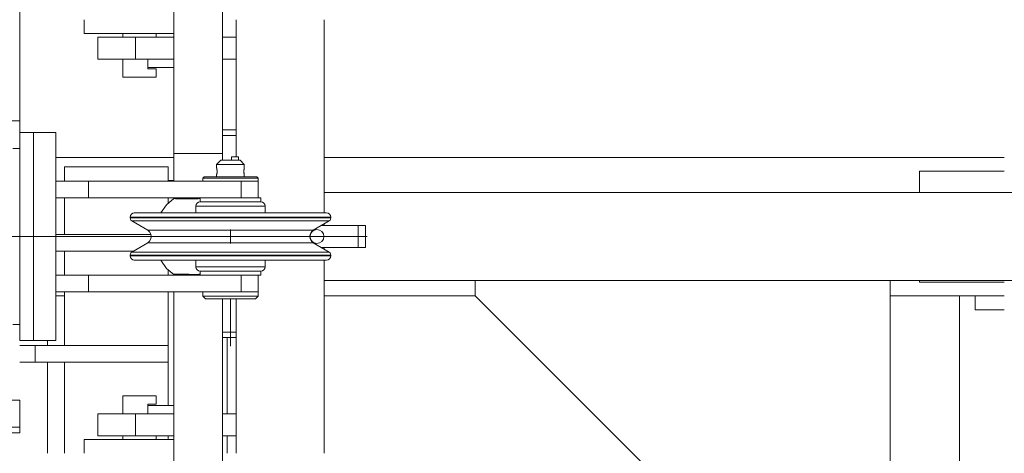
# Model space of a CAD drawing. Header units: millimetres. Extents: x 53056 to 116131, y -669674 to -625124.
# Tile 122 of 168: x 66788 to 67500, y -641219 to -640906. Entities that reach past the tile are written whole.
import ezdxf

# ---------------------------------------------------------------- set-up
doc = ezdxf.new("R2010")
doc.units = ezdxf.units.MM
doc.header["$MEASUREMENT"] = 0
for name, pattern in [('DGN Style 1', [536.199087, 0.892178, -535.306909]), ('DGN Style 3', [1249.049455, 892.178182, -356.871273]), ('DGN Style 4', [1428.377269, 713.742545, -356.871273, 0.892178, -356.871273])]:
    doc.linetypes.add(name, pattern=pattern)
for name, color, linetype, lineweight in [('Side Cradle Stbd', 7, 'Continuous', 0), ('Side Cradle Tower', 7, 'Continuous', 0), ('Side Cradle Tower Platform', 7, 'Continuous', 0), ('Side Cradle Tower Rail Frame', 7, 'Continuous', 0)]:
    doc.layers.add(name, color=color, linetype=linetype, lineweight=lineweight)

# ---------------------------------------------------------------- blocks, each defined once
blk = doc.blocks.new('*U55')
at = {"layer": 'Side Cradle Stbd', "color": 7, "linetype": 'Continuous', "lineweight": 0}
for p, q in [((-17694.07, 6393.67), (-17779.57, 6393.67)), ((-17094.07, 6393.67), (-17585.57, 6393.67)), ((-17155.25, 6368.36), (-17155.25, 6383.67)), ((-17155.25, 6383.67), (-17094.07, 6383.67)), ((-17155.25, 6303.67), (-17155.25, 6304.86)), ((-17094.07, 6303.67), (-17155.25, 6303.67)), ((-17476.46, 6293.67), (-17585.57, 6293.67)), ((-17126.46, 6293.67), (-17126.46, 5713.61)), ((-17094.07, 6293.67), (-17126.46, 6293.67)), ((-17115.25, 6283.67), (-17115.25, 6293.67)), ((-17115.25, 6283.67), (-17094.07, 6283.67))]:
    blk.add_line(p, q, dxfattribs=at)
at = {"layer": 'Side Cradle Stbd', "color": 7, "linetype": 'Continuous', "lineweight": 0, "flags": 128}
for points in [[(-17176.46, 6304.86), (-17176.46, 6043.67), (-17226.46, 6043.67), (-17476.46, 6293.67), (-17476.46, 6304.86)], [(-17176.46, 6293.67), (-17126.46, 6293.67), (-17126.46, 6293.67)]]:
    blk.add_lwpolyline(points, dxfattribs=at)
at = {"layer": 'Side Cradle Tower', "color": 7, "linetype": 'Continuous', "lineweight": 0}
for p, q in [((-18155.16, 6420.11), (-17805.57, 6420.11)), ((-17805.57, 6400.11), (-17810.57, 6400.11)), ((-17805.57, 6273.11), (-17805.57, 6400.11)), ((-17773.21, 6376.61), (-17773.21, 6387)), ((-17698.21, 6376.61), (-17698.21, 6387)), ((-17694.07, 6377), (-17698.21, 6377)), ((-17773.21, 6338), (-17773.21, 6364.61)), ((-17698.21, 6360.66), (-17698.21, 6364.61)), ((-17710.75, 6338), (-17779.57, 6338)), ((-17723.38, 6326), (-17779.57, 6326)), ((-17773.21, 6308.61), (-17773.21, 6326)), ((-17698.21, 6308.61), (-17698.21, 6312.57)), ((-17773.21, 6258), (-17773.21, 6296.61)), ((-17698.21, 6258), (-17698.21, 6296.61)), ((-17805.57, 6273.11), (-17810.57, 6273.11)), ((-17794.41, 6246), (-17794.41, 6258)), ((-17698.21, 6246), (-17698.21, 6258)), ((-17773.21, 6180.11), (-17773.21, 6246)), ((-17698.21, 6214.61), (-17698.21, 6246)), ((-18136.52, 6218.55), (-17805.57, 6218.55)), ((-18136.52, 6199), (-17805.57, 6199)), ((-17805.57, 6194.76), (-17805.57, 6199)), ((-18136.52, 6194.76), (-17805.57, 6194.76)), ((-17698.21, 6190.11), (-17698.21, 6192.61))]:
    blk.add_line(p, q, dxfattribs=at)
at = {"layer": 'Side Cradle Tower', "color": 7, "linetype": 'Continuous', "lineweight": 0, "flags": 128}
for points in [[(-17805.57, 6411.61), (-17805.57, 6420.11), (-17805.57, 6420.11)], [(-17698.21, 6387), (-17698.21, 6387), (-17773.21, 6387), (-17773.21, 6387)], [(-17698.21, 6258), (-17698.21, 6258), (-17794.41, 6258), (-17805.57, 6258)], [(-17698.21, 6246), (-17698.21, 6246), (-17794.41, 6246), (-17805.57, 6246)], [(-17805.57, 6199), (-17805.57, 6218.55), (-17805.57, 6218.55)]]:
    blk.add_lwpolyline(points, dxfattribs=at)
at = {"layer": 'Side Cradle Tower Platform', "color": 7, "linetype": 'Continuous', "lineweight": 0}
for p, q in [((-17805.57, 6420.11), (-17805.57, 6511.61)), ((-17649.07, 6493.11), (-17649.07, 6394.11)), ((-17585.57, 6353.64), (-17585.57, 6493.11)), ((-17734.38, 6483.11), (-17719.07, 6483.11)), ((-17731.07, 6480.61), (-17731.07, 6483.11)), ((-17707.07, 6480.61), (-17707.07, 6483.11)), ((-17732.53, 6480.61), (-17721.97, 6480.61)), ((-17721.97, 6480.61), (-17694.07, 6480.61)), ((-17721.97, 6464.61), (-17721.97, 6480.61)), ((-17659.07, 6480.61), (-17649.07, 6480.61)), ((-17694.07, 6464.61), (-17721.97, 6464.61)), ((-17713.07, 6458.61), (-17713.07, 6464.61)), ((-17649.07, 6464.61), (-17659.07, 6464.61)), ((-17713.07, 6458.61), (-17694.07, 6458.61)), ((-17713.07, 6458.61), (-17713.07, 6457.61)), ((-17727.56, 6451.61), (-17723.66, 6451.61)), ((-17805.57, 6400.11), (-17805.57, 6411.61)), ((-17805.57, 6411.61), (-17795.57, 6411.61)), ((-17795.57, 6411.61), (-17795.57, 6261.61)), ((-17795.57, 6411.61), (-17779.57, 6411.61)), ((-17779.57, 6261.61), (-17779.57, 6411.61)), ((-17649.07, 6413.61), (-17659.07, 6413.61)), ((-17649.07, 6409.61), (-17659.07, 6409.61)), ((-17659.07, 6396.61), (-17659.07, 6391.61)), ((-17652.57, 6394.11), (-17647.57, 6394.11)), ((-17652.57, 6394.11), (-17652.57, 6391.61)), ((-17647.57, 6394.11), (-17647.57, 6391.61)), ((-17646.26, 6391.61), (-17646.79, 6391.61)), ((-17663.26, 6388.61), (-17662.5, 6388.61)), ((-17663.14, 6385.6), (-17663.18, 6385.76)), ((-17663.04, 6385), (-17663.07, 6385.18)), ((-17663.04, 6382.24), (-17663, 6382.5)), ((-17663, 6384.65), (-17663.03, 6384.93)), ((-17662.96, 6384.25), (-17662.98, 6384.46)), ((-17662.96, 6383), (-17662.95, 6383.27)), ((-17662.94, 6383.84), (-17662.95, 6384.12)), ((-17660.33, 6388.61), (-17662.5, 6388.61)), ((-17643.57, 6383.75), (-17643.57, 6384.02)), ((-17643.57, 6383.44), (-17643.57, 6383.56)), ((-17643.55, 6383.01), (-17643.57, 6383.28)), ((-17643.56, 6384.18), (-17643.54, 6384.39)), ((-17643.48, 6382.24), (-17643.51, 6382.5)), ((-17643.48, 6384.93), (-17643.46, 6385.13)), ((-17643.39, 6385.5), (-17643.35, 6385.71)), ((-17643.35, 6385.72), (-17643.3, 6385.92)), ((-17755.87, 6376.61), (-17755.87, 6364.61)), ((-17663.26, 6381.02), (-17663.26, 6379.61)), ((-17663.25, 6381.16), (-17663.21, 6381.29)), ((-17663.09, 6381.91), (-17663.06, 6382.07)), ((-17645.99, 6379.61), (-17639.82, 6379.61)), ((-17645.48, 6376.61), (-17645.48, 6364.61)), ((-17643.42, 6381.9), (-17643.45, 6382.08)), ((-17643.37, 6381.61), (-17643.41, 6381.84)), ((-17643.28, 6381.22), (-17643.3, 6381.31)), ((-17643.26, 6379.61), (-17643.26, 6381.02)), ((-17633.26, 6364.61), (-17633.26, 6376.61)), ((-17585.57, 6368.36), (-11524.64, 6368.36)), ((-17694.07, 6363.93), (-17694.07, 6364.61)), ((-17720.24, 6350.64), (-17725.76, 6350.64)), ((-17720.24, 6350.06), (-17725.76, 6350.06)), ((-17681, 6350.06), (-17704.52, 6350.06)), ((-17653.26, 6350.06), (-17681, 6350.06)), ((-17625.51, 6350.06), (-17653.26, 6350.06)), ((-17601.99, 6350.64), (-17625.51, 6350.64)), ((-17581.98, 6347.91), (-17587.41, 6347.91)), ((-17580.76, 6350.64), (-17586.28, 6350.64)), ((-17580.76, 6350.06), (-17586.27, 6350.06)), ((-17708.53, 6341.13), (-17713.08, 6341.13)), ((-17653.26, 6331.61), (-17653.26, 6341.61)), ((-17585.57, 6344.61), (-17585.57, 6345.79)), ((-17560.9, 6344.61), (-17560.9, 6328.61)), ((-17555.76, 6344.61), (-17560.9, 6344.61)), ((-17555.76, 6328.61), (-17555.76, 6344.61)), ((-17719.11, 6325.31), (-17724.53, 6325.31)), ((-17597.99, 6332.1), (-17593.43, 6332.1)), ((-17585.57, 6327.44), (-17585.57, 6328.61)), ((-17563.95, 6328.61), (-17560.9, 6328.61)), ((-17560.9, 6328.61), (-17555.76, 6328.61)), ((-17720.24, 6323.16), (-17725.76, 6323.16)), ((-17720.24, 6322.59), (-17725.76, 6322.59)), ((-17681, 6322.59), (-17704.52, 6322.59)), ((-17653.26, 6323.16), (-17681, 6323.16)), ((-17625.51, 6323.16), (-17653.26, 6323.16)), ((-17601.99, 6323.16), (-17625.51, 6323.16)), ((-17580.76, 6323.16), (-17586.28, 6323.16)), ((-17580.76, 6322.59), (-17586.27, 6322.59)), ((-17585.57, 6180.11), (-17585.57, 6319.59)), ((-17755.87, 6296.61), (-17755.87, 6308.61)), ((-17694.07, 6308.61), (-17694.07, 6309.3)), ((-17645.48, 6296.61), (-17645.48, 6308.61)), ((-17633.26, 6308.61), (-17633.26, 6296.61)), ((-11524.64, 6304.86), (-17585.57, 6304.86)), ((-17585.57, 6304.86), (-17585.57, 6304.86)), ((-17671.73, 6293.61), (-17673.26, 6293.61)), ((-17649.07, 6291.61), (-17649.07, 6180.11)), ((-17636.63, 6291.61), (-17640.53, 6291.61)), ((-17805.57, 6261.61), (-17805.57, 6273.11)), ((-17795.57, 6261.61), (-17805.57, 6261.61)), ((-17779.57, 6261.61), (-17795.57, 6261.61)), ((-17659.07, 6267.61), (-17649.07, 6267.61)), ((-17649.07, 6263.61), (-17659.07, 6263.61)), ((-17714.48, 6221.61), (-17710.59, 6221.61)), ((-17710.59, 6215.61), (-17713.07, 6215.61)), ((-17713.07, 6215.61), (-17713.07, 6214.61)), ((-17713.07, 6214.61), (-17694.07, 6214.61)), ((-17713.07, 6214.61), (-17713.07, 6208.61)), ((-17721.97, 6208.61), (-17721.97, 6192.61)), ((-17694.07, 6208.61), (-17721.97, 6208.61)), ((-17649.07, 6208.61), (-17659.07, 6208.61)), ((-17734.38, 6190.11), (-17719.07, 6190.11)), ((-17732.53, 6192.61), (-17721.97, 6192.61)), ((-17731.07, 6190.11), (-17731.07, 6192.61)), ((-17721.97, 6192.61), (-17694.07, 6192.61)), ((-17707.07, 6190.11), (-17707.07, 6192.61)), ((-17659.07, 6192.61), (-17649.07, 6192.61))]:
    blk.add_line(p, q, dxfattribs=at)
at = {"layer": 'Side Cradle Tower Platform', "color": 7, "linetype": 'DGN Style 3', "lineweight": 0}
for q in [(-17841.38, 6336.61), (-17590.76, 6336.61)]:
    blk.add_line((-17609.06, 6336.61), q, dxfattribs=at)
at = {"layer": 'Side Cradle Tower Platform', "color": 7, "linetype": 'DGN Style 4', "lineweight": 0}
for p, q in [((-17554.52, 6336.61), (-17596.01, 6336.61)), ((-17653.26, 6257.47), (-17653.26, 6291.61))]:
    blk.add_line(p, q, dxfattribs=at)
at = {"layer": 'Side Cradle Tower Platform', "color": 7, "linetype": 'Continuous', "lineweight": 0, "flags": 128}
for points in [[(-17694.07, 6536.61), (-17692.74, 6543.31), (-17688.95, 6548.99), (-17683.27, 6552.78), (-17676.57, 6554.11), (-17669.88, 6552.78), (-17664.2, 6548.99), (-17660.4, 6543.31), (-17659.07, 6536.61), (-17659.07, 6531.84), (-17659.07, 6517.86), (-17659.07, 6495.61), (-17659.07, 6466.61), (-17659.07, 6432.85), (-17659.07, 6396.63)], [(-17659.07, 6396.63), (-17659.07, 6396.61), (-17660.4, 6396.61), (-17664.2, 6396.61), (-17669.88, 6396.61), (-17676.57, 6396.61), (-17683.27, 6396.61), (-17688.95, 6396.61), (-17692.74, 6396.61), (-17694.07, 6396.61), (-17694.07, 6432.85), (-17694.07, 6466.61), (-17694.07, 6495.61), (-17694.07, 6517.86), (-17694.07, 6531.84), (-17694.07, 6536.61)], [(-17734.38, 6483.11), (-17747.36, 6483.11), (-17756.03, 6483.11), (-17759.07, 6483.11), (-17759.07, 6493.11)], [(-17694.07, 6483.11), (-17703.76, 6483.11), (-17719.07, 6483.11)], [(-17721.97, 6464.61), (-17732.53, 6464.61), (-17741.29, 6464.61), (-17747.06, 6464.61), (-17749.07, 6464.61), (-17749.07, 6480.61), (-17747.06, 6480.61), (-17741.29, 6480.61), (-17732.53, 6480.61)], [(-17727.56, 6451.61), (-17730.16, 6451.61), (-17731.07, 6451.61), (-17731.07, 6464.61)], [(-17713.07, 6457.61), (-17710.59, 6457.61), (-17707.99, 6457.61), (-17707.07, 6457.61), (-17707.07, 6451.61), (-17707.99, 6451.61), (-17710.59, 6451.61), (-17714.48, 6451.61), (-17719.07, 6451.61), (-17723.66, 6451.61)], [(-17694.07, 6376.61), (-17694.07, 6396.61), (-17692.74, 6396.61), (-17688.95, 6396.61), (-17683.27, 6396.61), (-17676.57, 6396.61), (-17669.88, 6396.61), (-17664.2, 6396.61), (-17660.4, 6396.61), (-17659.07, 6396.61)], [(-17663.26, 6386.11), (-17663.26, 6386.11), (-17663.26, 6388.61), (-17660.26, 6391.61), (-17659.72, 6391.61), (-17658.21, 6391.61), (-17655.94, 6391.61), (-17653.26, 6391.61), (-17650.58, 6391.61), (-17648.31, 6391.61), (-17646.79, 6391.61)], [(-17643.26, 6386.11), (-17643.26, 6386.11), (-17643.26, 6388.61), (-17646.26, 6391.61)], [(-17663.22, 6385.98), (-17663.22, 6385.98), (-17663.25, 6386.07), (-17663.26, 6386.11), (-17663.25, 6386.1), (-17663.23, 6386.02), (-17663.21, 6385.92), (-17663.2, 6385.88), (-17663.15, 6385.65), (-17663.1, 6385.41), (-17663.1, 6385.38), (-17663.05, 6385.06), (-17663.01, 6384.75), (-17662.99, 6384.57), (-17662.97, 6384.33), (-17662.95, 6383.96), (-17662.94, 6383.61), (-17662.94, 6383.52), (-17662.95, 6383.12), (-17662.98, 6382.69), (-17662.99, 6382.66), (-17663.02, 6382.34), (-17663.08, 6381.97), (-17663.1, 6381.85), (-17663.12, 6381.71), (-17663.18, 6381.45), (-17663.21, 6381.31), (-17663.21, 6381.29)], [(-17663.19, 6385.81), (-17663.21, 6385.91), (-17663.22, 6385.98), (-17663.22, 6385.98)], [(-17663.09, 6385.33), (-17663.1, 6385.37), (-17663.14, 6385.57)], [(-17662.99, 6382.62), (-17662.99, 6382.66), (-17662.97, 6382.8)], [(-17662.94, 6383.43), (-17662.94, 6383.61), (-17662.94, 6383.64)], [(-17660.33, 6388.61), (-17657.08, 6388.61), (-17653.26, 6388.61), (-17649.43, 6388.61), (-17646.19, 6388.61), (-17644.02, 6388.61), (-17643.26, 6388.61)], [(-17643.26, 6381.12), (-17643.26, 6381.12), (-17643.26, 6381.11), (-17643.27, 6381.16), (-17643.3, 6381.29), (-17643.3, 6381.31), (-17643.34, 6381.46), (-17643.39, 6381.73), (-17643.41, 6381.85), (-17643.44, 6381.99), (-17643.49, 6382.36), (-17643.53, 6382.66), (-17643.53, 6382.69), (-17643.56, 6383.12), (-17643.57, 6383.51), (-17643.57, 6383.61), (-17643.57, 6383.95), (-17643.55, 6384.34), (-17643.53, 6384.57), (-17643.51, 6384.76), (-17643.46, 6385.09), (-17643.41, 6385.38), (-17643.41, 6385.43), (-17643.36, 6385.66), (-17643.31, 6385.89), (-17643.3, 6385.92), (-17643.28, 6386.02), (-17643.26, 6386.1), (-17643.26, 6386.11), (-17643.26, 6386.11), (-17643.26, 6386.11)], [(-17643.52, 6382.6), (-17643.53, 6382.66), (-17643.54, 6382.81)], [(-17643.53, 6384.55), (-17643.53, 6384.57), (-17643.5, 6384.82)], [(-17643.44, 6385.23), (-17643.41, 6385.37), (-17643.4, 6385.48)], [(-17643.3, 6385.92), (-17643.3, 6385.92), (-17643.3, 6385.92), (-17643.27, 6386.04), (-17643.26, 6386.11), (-17643.26, 6386.11), (-17643.26, 6386.11)], [(-17779.57, 6376.61), (-17755.87, 6376.61), (-17645.48, 6376.61), (-17641.67, 6376.61)], [(-17673.26, 6376.61), (-17673.26, 6378.61), (-17672.26, 6379.61), (-17670.81, 6379.61), (-17666.69, 6379.61), (-17660.53, 6379.61), (-17653.26, 6379.61), (-17645.99, 6379.61)], [(-17633.26, 6378.61), (-17634.78, 6378.61), (-17639.11, 6378.61), (-17645.6, 6378.61), (-17653.26, 6378.61), (-17660.91, 6378.61), (-17667.4, 6378.61), (-17671.73, 6378.61), (-17673.26, 6378.61)], [(-17663.26, 6381.12), (-17663.26, 6381.12), (-17663.25, 6381.14), (-17663.23, 6381.22), (-17663.21, 6381.31), (-17663.19, 6381.39), (-17663.16, 6381.54)], [(-17663.25, 6381.16), (-17663.26, 6381.11), (-17663.24, 6379.61)], [(-17663.26, 6381.11), (-17663.26, 6381.11), (-17663.26, 6381.12), (-17663.26, 6381.12), (-17663.26, 6381.12)], [(-17663.14, 6381.62), (-17663.1, 6381.85), (-17663.1, 6381.86)], [(-17643.3, 6381.31), (-17643.32, 6381.39), (-17643.35, 6381.53)], [(-17643.28, 6381.22), (-17643.26, 6381.14), (-17643.26, 6381.12), (-17643.26, 6381.12), (-17643.26, 6381.12)], [(-17643.27, 6379.61), (-17643.26, 6381.11), (-17643.26, 6381.11)], [(-17639.09, 6376.61), (-17639.11, 6376.61), (-17641.67, 6376.61)], [(-17639.82, 6379.61), (-17635.7, 6379.61), (-17634.26, 6379.61), (-17633.26, 6378.61), (-17633.26, 6376.61), (-17633.26, 6376.61)], [(-17639.09, 6376.61), (-17639.05, 6376.61), (-17636.21, 6376.61)], [(-17634.78, 6376.61), (-17634.78, 6376.61), (-17636.21, 6376.61)], [(-17634.78, 6376.61), (-17634.76, 6376.61), (-17633.26, 6376.61)], [(-17779.57, 6364.61), (-17755.87, 6364.61), (-17653.73, 6364.61)], [(-17694.07, 6363.93), (-17699.55, 6359.59), (-17703.53, 6353.64)], [(-17694.07, 6363.93), (-17694.07, 6363.93), (-17692.87, 6363.93), (-17692.81, 6363.9), (-17692.74, 6363.87), (-17692.63, 6363.92)], [(-17692.63, 6363.92), (-17689.14, 6363.92), (-17689.14, 6363.92), (-17688.95, 6363.76), (-17688.86, 6363.76), (-17688.25, 6363.84), (-17687.9, 6363.89), (-17687.9, 6363.89), (-17683.56, 6363.89), (-17683.27, 6363.89), (-17683.23, 6363.9), (-17677.09, 6363.9), (-17676.92, 6363.91), (-17676.57, 6363.93), (-17675.26, 6363.93)], [(-17678.26, 6353.64), (-17678.26, 6358.61), (-17678.03, 6359.76), (-17677.38, 6360.73), (-17676.41, 6361.38), (-17675.26, 6361.61), (-17673.58, 6361.61), (-17668.81, 6361.61), (-17661.68, 6361.61)], [(-17632.93, 6364.61), (-17631.26, 6364.61), (-17631.26, 6361.61), (-17632.93, 6361.61), (-17637.7, 6361.61), (-17644.84, 6361.61), (-17653.26, 6361.61), (-17661.68, 6361.61), (-17668.81, 6361.61), (-17673.58, 6361.61), (-17675.26, 6361.61), (-17675.26, 6364.61)], [(-17661.68, 6361.61), (-17661.68, 6361.61), (-17653.26, 6361.61)], [(-17653.73, 6364.61), (-17653.26, 6364.61), (-17644.84, 6364.61), (-17637.7, 6364.61), (-17632.93, 6364.61)], [(-17653.26, 6361.61), (-17653.26, 6361.61), (-17644.84, 6361.61)], [(-17644.84, 6361.61), (-17644.84, 6361.61), (-17637.7, 6361.61)], [(-17637.7, 6361.61), (-17637.7, 6361.61), (-17632.93, 6361.61)], [(-17632.93, 6361.61), (-17632.93, 6361.61), (-17631.26, 6361.61), (-17630.11, 6361.38), (-17629.14, 6360.73), (-17628.49, 6359.76), (-17628.26, 6358.61), (-17628.26, 6353.64)], [(-17628.26, 6358.61), (-17630.16, 6358.61), (-17635.58, 6358.61), (-17643.69, 6358.61), (-17653.26, 6358.61), (-17662.82, 6358.61), (-17670.93, 6358.61), (-17676.35, 6358.61), (-17678.26, 6358.61)], [(-17593.43, 6332.1), (-17594.8, 6333.27), (-17595.7, 6334.84), (-17596.01, 6336.61), (-17595.7, 6338.39), (-17594.8, 6339.96), (-17593.43, 6341.13), (-17581.98, 6347.91), (-17581.33, 6348.47), (-17580.9, 6349.22), (-17580.76, 6350.06), (-17580.76, 6350.64), (-17580.99, 6351.79), (-17581.64, 6352.76), (-17582.61, 6353.41), (-17583.76, 6353.64), (-17589.05, 6353.64), (-17604.11, 6353.64), (-17626.66, 6353.64), (-17653.26, 6353.64), (-17679.85, 6353.64), (-17702.4, 6353.64), (-17717.47, 6353.64), (-17722.76, 6353.64), (-17723.91, 6353.41), (-17724.88, 6352.76), (-17725.53, 6351.79), (-17725.76, 6350.64), (-17725.76, 6350.06), (-17725.61, 6349.22), (-17725.18, 6348.47), (-17724.53, 6347.91), (-17713.08, 6341.13), (-17711.71, 6339.96), (-17710.82, 6338.39), (-17710.51, 6336.61), (-17710.82, 6334.84), (-17711.71, 6333.27), (-17713.08, 6332.1), (-17724.53, 6325.31), (-17725.18, 6324.75), (-17725.61, 6324.01), (-17725.76, 6323.16), (-17725.76, 6322.59), (-17725.53, 6321.44), (-17724.88, 6320.47), (-17723.91, 6319.82), (-17722.76, 6319.59), (-17717.47, 6319.59), (-17702.4, 6319.59), (-17679.85, 6319.59), (-17653.26, 6319.59), (-17626.66, 6319.59), (-17604.11, 6319.59), (-17589.05, 6319.59), (-17583.76, 6319.59), (-17582.61, 6319.82), (-17581.64, 6320.47), (-17580.99, 6321.44), (-17580.76, 6322.59), (-17580.76, 6323.16), (-17580.9, 6324.01), (-17581.33, 6324.75), (-17581.98, 6325.31), (-17593.43, 6332.1)], [(-17680.53, 6347.91), (-17680.53, 6347.91), (-17703.66, 6347.91), (-17719.11, 6347.91), (-17724.53, 6347.91)], [(-17704.52, 6350.64), (-17720.24, 6350.64), (-17720.24, 6350.64)], [(-17704.52, 6350.06), (-17720.24, 6350.06), (-17720.24, 6350.06)], [(-17681, 6350.64), (-17704.52, 6350.64), (-17704.52, 6350.64)], [(-17653.26, 6350.64), (-17681, 6350.64), (-17681, 6350.64)], [(-17653.26, 6347.91), (-17653.26, 6347.91), (-17680.53, 6347.91)], [(-17625.51, 6350.64), (-17653.26, 6350.64), (-17653.26, 6350.64)], [(-17625.98, 6347.91), (-17625.98, 6347.91), (-17653.26, 6347.91)], [(-17602.86, 6347.91), (-17602.86, 6347.91), (-17625.98, 6347.91)], [(-17601.99, 6350.06), (-17601.99, 6350.06), (-17625.51, 6350.06)], [(-17587.41, 6347.91), (-17587.41, 6347.91), (-17602.86, 6347.91)], [(-17586.28, 6350.64), (-17586.28, 6350.64), (-17601.99, 6350.64)], [(-17586.28, 6350.06), (-17586.28, 6350.06), (-17601.99, 6350.06)], [(-17593.43, 6341.13), (-17597.99, 6341.13), (-17610.95, 6341.13), (-17630.36, 6341.13), (-17653.26, 6341.13), (-17676.15, 6341.13), (-17695.56, 6341.13), (-17708.53, 6341.13), (-17708.53, 6341.13)], [(-17587.55, 6344.61), (-17579.95, 6344.61), (-17570.6, 6344.61), (-17563.95, 6344.61), (-17560.9, 6344.61)], [(-17703.66, 6325.31), (-17719.11, 6325.31), (-17719.11, 6325.31)], [(-17713.08, 6332.1), (-17708.53, 6332.1), (-17695.56, 6332.1), (-17676.15, 6332.1), (-17653.26, 6332.1), (-17630.36, 6332.1), (-17610.95, 6332.1), (-17597.99, 6332.1)], [(-17680.53, 6325.31), (-17703.66, 6325.31), (-17703.66, 6325.31)], [(-17653.26, 6325.31), (-17680.53, 6325.31), (-17680.53, 6325.31)], [(-17625.98, 6325.31), (-17653.26, 6325.31), (-17653.26, 6325.31)], [(-17581.98, 6325.31), (-17587.41, 6325.31), (-17602.86, 6325.31), (-17625.98, 6325.31), (-17625.98, 6325.31)], [(-17563.95, 6328.61), (-17570.6, 6328.61), (-17579.95, 6328.61), (-17587.55, 6328.61)], [(-17704.52, 6323.16), (-17720.24, 6323.16), (-17720.24, 6323.16)], [(-17704.52, 6322.59), (-17720.24, 6322.59), (-17720.24, 6322.59)], [(-17681, 6323.16), (-17704.52, 6323.16), (-17704.52, 6323.16)], [(-17703.53, 6319.59), (-17699.55, 6313.63), (-17694.07, 6309.3)], [(-17653.26, 6322.59), (-17653.26, 6322.59), (-17681, 6322.59)], [(-17668.81, 6311.61), (-17673.58, 6311.61), (-17675.26, 6311.61), (-17676.41, 6311.84), (-17677.38, 6312.49), (-17678.03, 6313.46), (-17678.26, 6314.61), (-17678.26, 6319.59)], [(-17625.51, 6322.59), (-17625.51, 6322.59), (-17653.26, 6322.59)], [(-17628.26, 6319.59), (-17628.26, 6314.61), (-17628.49, 6313.46), (-17629.14, 6312.49), (-17630.11, 6311.84), (-17631.26, 6311.61)], [(-17601.99, 6322.59), (-17601.99, 6322.59), (-17625.51, 6322.59)], [(-17586.28, 6323.16), (-17586.28, 6323.16), (-17601.99, 6323.16)], [(-17586.28, 6322.59), (-17586.28, 6322.59), (-17601.99, 6322.59)], [(-17628.26, 6314.61), (-17630.16, 6314.61), (-17635.58, 6314.61), (-17643.69, 6314.61), (-17653.26, 6314.61), (-17662.82, 6314.61), (-17670.93, 6314.61), (-17676.35, 6314.61), (-17678.26, 6314.61)], [(-17675.26, 6308.61), (-17675.26, 6311.61), (-17673.58, 6311.61), (-17668.81, 6311.61), (-17661.68, 6311.61), (-17653.26, 6311.61), (-17644.84, 6311.61), (-17637.7, 6311.61), (-17632.93, 6311.61)], [(-17661.68, 6311.61), (-17668.81, 6311.61), (-17668.81, 6311.61)], [(-17653.26, 6311.61), (-17661.68, 6311.61), (-17661.68, 6311.61)], [(-17632.93, 6311.61), (-17631.26, 6311.61), (-17631.26, 6308.61), (-17632.93, 6308.61), (-17637.7, 6308.61), (-17644.84, 6308.61), (-17653.26, 6308.61), (-17653.73, 6308.61)], [(-17644.84, 6311.61), (-17653.26, 6311.61), (-17653.26, 6311.61)], [(-17637.7, 6311.61), (-17644.84, 6311.61), (-17644.84, 6311.61)], [(-17631.26, 6311.61), (-17632.93, 6311.61), (-17637.7, 6311.61), (-17637.7, 6311.61)], [(-17653.73, 6308.61), (-17755.87, 6308.61), (-17779.57, 6308.61)], [(-17693.9, 6309.38), (-17694.07, 6309.3), (-17694.07, 6309.3)], [(-17688.86, 6309.47), (-17688.95, 6309.47), (-17689.14, 6309.31), (-17689.47, 6309.31), (-17692.63, 6309.31), (-17692.74, 6309.38), (-17692.92, 6309.38), (-17693.9, 6309.38)], [(-17683.23, 6309.32), (-17683.27, 6309.34), (-17684.05, 6309.34), (-17687.9, 6309.34), (-17687.9, 6309.34), (-17688.25, 6309.39), (-17688.86, 6309.47)], [(-17675.26, 6309.32), (-17676.06, 6309.32), (-17676.57, 6309.3), (-17677.49, 6309.3), (-17682.6, 6309.3), (-17683.23, 6309.32)], [(-17641.67, 6296.61), (-17645.48, 6296.61), (-17755.87, 6296.61), (-17779.57, 6296.61)], [(-17692.74, 5762.61), (-17694.07, 5762.61), (-17694.07, 6296.61)], [(-17640.53, 6291.61), (-17646.37, 6291.61), (-17653.26, 6291.61), (-17660.15, 6291.61), (-17665.98, 6291.61), (-17669.89, 6291.61), (-17671.26, 6291.61), (-17673.26, 6293.61), (-17673.26, 6296.61)], [(-17671.73, 6293.61), (-17667.4, 6293.61), (-17660.91, 6293.61), (-17653.26, 6293.61), (-17645.6, 6293.61), (-17639.11, 6293.61), (-17634.78, 6293.61), (-17633.26, 6293.61)], [(-17659.07, 6291.61), (-17659.07, 5762.61), (-17660.4, 5762.61), (-17664.2, 5762.61), (-17664.2, 5762.61)], [(-17641.67, 6296.61), (-17639.11, 6296.61), (-17639.09, 6296.61)], [(-17636.21, 6296.61), (-17639.05, 6296.61), (-17639.09, 6296.61)], [(-17633.26, 6296.61), (-17633.26, 6296.61), (-17633.26, 6293.61), (-17635.26, 6291.61), (-17636.63, 6291.61)], [(-17636.21, 6296.61), (-17634.78, 6296.61), (-17634.78, 6296.61)], [(-17633.26, 6296.61), (-17634.76, 6296.61), (-17634.78, 6296.61)], [(-17731.07, 6208.61), (-17731.07, 6221.61), (-17730.16, 6221.61), (-17727.56, 6221.61), (-17723.66, 6221.61), (-17719.07, 6221.61), (-17714.48, 6221.61)], [(-17710.59, 6215.61), (-17707.99, 6215.61), (-17707.07, 6215.61), (-17707.07, 6221.61), (-17707.99, 6221.61), (-17710.59, 6221.61)], [(-17732.53, 6192.61), (-17741.29, 6192.61), (-17747.06, 6192.61), (-17749.07, 6192.61), (-17749.07, 6208.61), (-17747.06, 6208.61), (-17741.29, 6208.61), (-17732.53, 6208.61), (-17721.97, 6208.61)], [(-17759.07, 6180.11), (-17759.07, 6190.11), (-17756.03, 6190.11), (-17747.36, 6190.11), (-17734.38, 6190.11)], [(-17719.07, 6190.11), (-17703.76, 6190.11), (-17694.07, 6190.11)]]:
    blk.add_lwpolyline(points, dxfattribs=at)
at = {"layer": 'Side Cradle Tower Platform', "color": 7, "linetype": 'Continuous', "lineweight": 0, "extrusion": (0, 0, -1)}
blk.add_arc((17590.76, 6336.61), 5, 0, 359.99999, dxfattribs=at)
at = {"layer": 'Side Cradle Tower Rail Frame', "color": 7, "linetype": 'Continuous', "lineweight": 0}
for p, q in [((-17773.21, 6293.67), (-17779.57, 6293.67)), ((-17785.57, 6261.61), (-17785.57, 6258)), ((-17655.57, 6208.61), (-17655.57, 6263.61)), ((-17785.57, 6246), (-17785.57, 6180.11)), ((-17655.57, 6180.11), (-17655.57, 6192.61))]:
    blk.add_line(p, q, dxfattribs=at)

msp = doc.modelspace()

# ---------------------------------------------------------------- block references
at = {"color": 7, "linetype": 'DGN Style 1', "lineweight": 0}
msp.add_blockref('*U55', (84593.95, -647399.35), dxfattribs=at)

doc.saveas('drawing.dxf')
